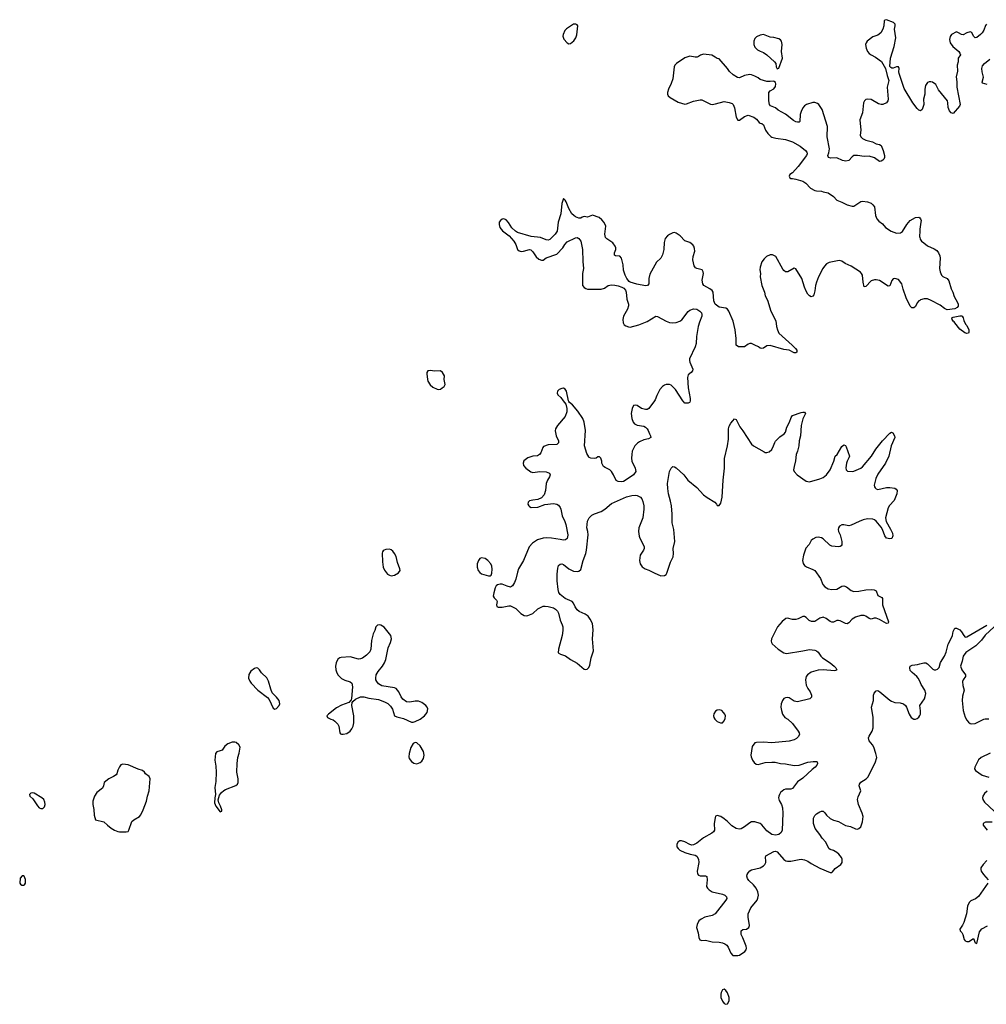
# Model space of a CAD drawing. Header units: inches. Extents: x 1835039 to 2027607, y 642849 to 774141.
# Tile 110 of 113: x 1999461 to 2010780, y 732931 to 744462. Entities that reach past the tile are written whole.
import ezdxf

# ---------------------------------------------------------------- set-up
doc = ezdxf.new("R2010")
doc.units = ezdxf.units.IN
doc.header["$MEASUREMENT"] = 0
for name, color, linetype in [('B9793', 7, 'Continuous'), ('C0703', 7, 'Continuous'), ('C0704', 7, 'Continuous'), ('C0713', 7, 'Continuous'), ('C0714', 7, 'Continuous')]:
    doc.layers.add(name, color=color, linetype=linetype)

msp = doc.modelspace()

# ---------------------------------------------------------------- linework, layer by layer
at = {"layer": 'B9793', "color": 6, "elevation": 300}
for points in [[(1999610, 735409), (1999590, 735404), (1999576, 735390), (1999581, 735370), (1999616, 735336), (1999670, 735255), (1999690, 735231), (1999710, 735225), (1999730, 735225), (1999750, 735242), (1999759, 735270), (1999757, 735297), (1999744, 735330), (1999719, 735350), (1999630, 735404)], [(1999510, 734434), (1999490, 734434), (1999467, 734410), (1999461, 734350), (1999470, 734338), (1999487, 734327), (1999510, 734326), (1999518, 734330), (1999529, 734350), (1999528, 734392), (1999515, 734430)]]:
    msp.add_lwpolyline(points, close=True, dxfattribs=at)
at = {"layer": 'C0703', "color": 6, "elevation": 300}
for points in [[(2005825, 740000), (2005858, 739958), (2005868, 739908), (2005867, 739870), (2005847, 739813), (2005759, 739710), (2005735, 739670), (2005733, 739647), (2005742, 739590), (2005770, 739530), (2005772, 739508), (2005750, 739488), (2005650, 739483), (2005596, 739464), (2005585, 739450), (2005563, 739390), (2005547, 739370), (2005524, 739356), (2005469, 739351), (2005411, 739330), (2005366, 739294), (2005356, 739270), (2005362, 739242), (2005386, 739210), (2005448, 739168), (2005470, 739160), (2005550, 739170), (2005626, 739166), (2005663, 739150), (2005671, 739131), (2005665, 739110), (2005642, 739070), (2005626, 739030), (2005620, 738950), (2005601, 738899), (2005570, 738863), (2005530, 738841), (2005470, 738836), (2005430, 738826), (2005416, 738810), (2005411, 738790), (2005421, 738770), (2005430, 738759), (2005450, 738751), (2005530, 738753), (2005610, 738783), (2005710, 738796), (2005750, 738789), (2005770, 738775), (2005790, 738750), (2005799, 738730), (2005813, 738650), (2005845, 738585), (2005858, 738550), (2005880, 738430), (2005877, 738403), (2005870, 738387), (2005853, 738370), (2005830, 738365), (2005790, 738376), (2005689, 738391), (2005630, 738394), (2005590, 738390), (2005526, 738370), (2005467, 738330), (2005427, 738290), (2005360, 738130), (2005302, 738030), (2005289, 737990), (2005270, 737910), (2005254, 737870), (2005230, 737830), (2005210, 737818), (2005170, 737828), (2005110, 737850), (2005088, 737852), (2005056, 737844), (2005041, 737830), (2005030, 737809), (2005012, 737748), (2005007, 737710), (2005018, 737690), (2005045, 737665), (2005051, 737650), (2005043, 737610), (2005050, 737590), (2005062, 737582), (2005110, 737581), (2005190, 737598), (2005210, 737598), (2005270, 737565), (2005330, 737509), (2005370, 737484), (2005390, 737481), (2005410, 737485), (2005470, 737507), (2005530, 737563), (2005590, 737593), (2005615, 737595), (2005650, 737590), (2005710, 737573), (2005737, 737557), (2005757, 737537), (2005770, 737510), (2005788, 737430), (2005815, 737375), (2005822, 737350), (2005822, 737310), (2005813, 737250), (2005769, 737090), (2005768, 737048), (2005792, 737032), (2005853, 737013), (2005910, 736969), (2005988, 736928), (2006070, 736856), (2006090, 736851), (2006105, 736855), (2006125, 736875), (2006138, 736902), (2006154, 736990), (2006181, 737070), (2006167, 737210), (2006175, 737315), (2006168, 737390), (2006143, 737443), (2006116, 737476), (2006081, 737501), (2006012, 737532), (2005990, 737550), (2005966, 737586), (2005947, 737627), (2005930, 737648), (2005850, 737684), (2005790, 737730), (2005775, 737755), (2005766, 737790), (2005756, 737890), (2005754, 737970), (2005761, 738039), (2005770, 738070), (2005790, 738086), (2005810, 738090), (2005830, 738083), (2005893, 738030), (2005945, 738005), (2005990, 737998), (2006010, 738002), (2006030, 738022), (2006058, 738130), (2006090, 738210), (2006098, 738250), (2006119, 738430), (2006115, 738470), (2006103, 738510), (2006110, 738590), (2006131, 738630), (2006160, 738660), (2006190, 738676), (2006270, 738703), (2006311, 738729), (2006390, 738795), (2006566, 738874), (2006630, 738890), (2006670, 738895), (2006691, 738890), (2006730, 738871), (2006748, 738850), (2006758, 738818), (2006769, 738770), (2006770, 738730), (2006759, 738630), (2006710, 738510), (2006709, 738470), (2006714, 738414), (2006722, 738390), (2006766, 738310), (2006772, 738290), (2006772, 738270), (2006764, 738250), (2006727, 738190), (2006719, 738130), (2006725, 738090), (2006750, 738053), (2006784, 738030), (2006830, 738015), (2006890, 737983), (2006970, 737950), (2007010, 737951), (2007030, 737963), (2007040, 737980), (2007082, 738110), (2007112, 738170), (2007118, 738210), (2007112, 738270), (2007131, 738350), (2007121, 738490), (2007103, 738570), (2007101, 738670), (2007092, 738770), (2007082, 738822), (2007058, 738910), (2007050, 738970), (2007048, 739030), (2007070, 739171), (2007090, 739211), (2007110, 739228), (2007130, 739226), (2007150, 739214), (2007236, 739130), (2007286, 739070), (2007390, 738983), (2007470, 738899), (2007510, 738868), (2007601, 738810), (2007621, 738790), (2007630, 738772), (2007650, 738771), (2007670, 738798), (2007686, 738870), (2007698, 739070), (2007714, 739210), (2007716, 739324), (2007750, 739470), (2007762, 739550), (2007760, 739670), (2007770, 739701), (2007790, 739736), (2007810, 739766), (2007830, 739786), (2007850, 739778), (2007893, 739693), (2007930, 739646), (2008032, 739490), (2008053, 739470), (2008180, 739400), (2008190, 739395), (2008210, 739394), (2008237, 739403), (2008267, 739430), (2008289, 739470), (2008302, 739510), (2008313, 739527), (2008364, 739576), (2008414, 739610), (2008427, 739633), (2008445, 739690), (2008477, 739750), (2008496, 739804), (2008510, 739826), (2008610, 739862), (2008630, 739866), (2008650, 739864), (2008661, 739850), (2008632, 739788), (2008612, 739710), (2008604, 739590), (2008589, 739530), (2008585, 739470), (2008569, 739410), (2008553, 739370), (2008546, 739294), (2008528, 739230), (2008524, 739190), (2008530, 739170), (2008566, 739130), (2008670, 739058), (2008710, 739049), (2008830, 739084), (2008870, 739102), (2008910, 739130), (2008951, 739189), (2008994, 739290), (2009010, 739350), (2009035, 739370), (2009090, 739465), (2009110, 739482), (2009130, 739475), (2009139, 739459), (2009177, 739350), (2009172, 739330), (2009150, 739292), (2009143, 739270), (2009134, 739214), (2009138, 739190), (2009153, 739173), (2009210, 739170), (2009230, 739174), (2009310, 739209), (2009330, 739226), (2009436, 739350), (2009486, 739434), (2009564, 739530), (2009650, 739621), (2009670, 739631), (2009685, 739625), (2009706, 739590), (2009708, 739570), (2009666, 739470), (2009638, 739350), (2009600, 739270), (2009510, 739138), (2009488, 739088), (2009468, 739010), (2009470, 738990), (2009478, 738978), (2009490, 738966), (2009510, 738960), (2009610, 738982), (2009650, 738983), (2009710, 738974), (2009724, 738964), (2009735, 738950), (2009732, 738910), (2009700, 738830), (2009648, 738772), (2009630, 738744), (2009601, 738630), (2009606, 738586), (2009657, 738497), (2009680, 738450), (2009684, 738416), (2009673, 738387), (2009650, 738383), (2009610, 738391), (2009590, 738416), (2009565, 738490), (2009550, 738519), (2009489, 738589), (2009470, 738605), (2009450, 738613), (2009390, 738615), (2009337, 738603), (2009290, 738586), (2009199, 738541), (2009170, 738534), (2009110, 738548), (2009090, 738547), (2009062, 738530), (2009049, 738510), (2009047, 738490), (2009050, 738470), (2009069, 738429), (2009087, 738350), (2009087, 738313), (2009079, 738301), (2009068, 738292), (2009050, 738290), (2008970, 738298), (2008948, 738308), (2008870, 738381), (2008850, 738393), (2008810, 738402), (2008783, 738397), (2008750, 738380), (2008730, 738362), (2008704, 738316), (2008668, 738272), (2008639, 738190), (2008629, 738130), (2008635, 738095), (2008651, 738070), (2008675, 738055), (2008750, 738025), (2008770, 738010), (2008839, 737919), (2008866, 737846), (2008890, 737821), (2008930, 737798), (2008970, 737788), (2009028, 737792), (2009090, 737826), (2009110, 737830), (2009141, 737821), (2009198, 737778), (2009230, 737767), (2009288, 737768), (2009370, 737785), (2009430, 737790), (2009466, 737786), (2009490, 737772), (2009510, 737717), (2009555, 737695), (2009563, 737683), (2009566, 737610), (2009634, 737410), (2009630, 737395), (2009610, 737390), (2009530, 737436), (2009490, 737452), (2009468, 737452), (2009430, 737443), (2009410, 737448), (2009370, 737475), (2009350, 737483), (2009310, 737484), (2009250, 737466), (2009210, 737443), (2009170, 737399), (2009150, 737388), (2009130, 737390), (2009070, 737423), (2009050, 737427), (2009030, 737425), (2008990, 737408), (2008970, 737407), (2008950, 737415), (2008906, 737450), (2008870, 737463), (2008830, 737454), (2008770, 737414), (2008733, 737413), (2008706, 737426), (2008670, 737460), (2008650, 737471), (2008630, 737471), (2008575, 737445), (2008550, 737438), (2008510, 737438), (2008450, 737454), (2008432, 737448), (2008390, 737415), (2008333, 737350), (2008266, 737210), (2008262, 737182), (2008263, 737170), (2008274, 737154), (2008343, 737090), (2008410, 737048), (2008439, 737039), (2008630, 737069), (2008710, 737088), (2008770, 737080), (2008790, 737070), (2008810, 737054), (2008841, 737010), (2008862, 736990), (2008950, 736930), (2008997, 736890), (2009016, 736870), (2009028, 736850), (2009019, 736841), (2009004, 736836), (2008870, 736848), (2008810, 736844), (2008730, 736820), (2008687, 736790), (2008669, 736770), (2008661, 736730), (2008670, 736670), (2008690, 736630), (2008719, 736590), (2008734, 736550), (2008732, 736528), (2008713, 736510), (2008570, 736474), (2008530, 736483), (2008470, 736521), (2008450, 736525), (2008430, 736522), (2008410, 736512), (2008393, 736490), (2008379, 736450), (2008375, 736410), (2008380, 736370), (2008395, 736330), (2008421, 736290), (2008454, 736270), (2008510, 736221), (2008578, 736130), (2008590, 736110), (2008591, 736090), (2008578, 736062), (2008557, 736043), (2008530, 736030), (2008470, 736014), (2008270, 735995), (2008170, 736002), (2008090, 735999), (2008070, 735992), (2008038, 735950), (2008022, 735850), (2008025, 735830), (2008042, 735790), (2008061, 735761), (2008085, 735745), (2008110, 735740), (2008190, 735761), (2008270, 735768), (2008306, 735766), (2008370, 735753), (2008430, 735749), (2008528, 735728), (2008590, 735732), (2008690, 735765), (2008753, 735773), (2008793, 735773), (2008799, 735770), (2008802, 735750), (2008794, 735730), (2008776, 735710), (2008739, 735681), (2008630, 735581), (2008570, 735538), (2008510, 735460), (2008490, 735451), (2008430, 735450), (2008410, 735443), (2008370, 735411), (2008357, 735390), (2008349, 735370), (2008348, 735348), (2008356, 735316), (2008380, 735270), (2008393, 735233), (2008399, 735170), (2008389, 734970), (2008377, 734943), (2008350, 734919), (2008310, 734910), (2008270, 734920), (2008210, 734962), (2008150, 735033), (2008130, 735050), (2008070, 735067), (2008030, 735067), (2008010, 735058), (2007950, 735010), (2007910, 734987), (2007884, 734984), (2007851, 734991), (2007800, 735020), (2007750, 735073), (2007710, 735105), (2007670, 735129), (2007630, 735143), (2007610, 735134), (2007605, 735115), (2007595, 735050), (2007597, 734970), (2007587, 734950), (2007566, 734934), (2007470, 734882), (2007390, 734819), (2007350, 734800), (2007330, 734796), (2007310, 734801), (2007250, 734833), (2007210, 734846), (2007190, 734844), (2007166, 734830), (2007156, 734804), (2007157, 734777), (2007170, 734756), (2007190, 734738), (2007250, 734709), (2007312, 734690), (2007370, 734679), (2007390, 734666), (2007408, 734630), (2007415, 734590), (2007396, 734490), (2007398, 734458), (2007410, 734444), (2007430, 734436), (2007490, 734436), (2007506, 734426), (2007512, 734390), (2007505, 734310), (2007514, 734290), (2007536, 734270), (2007570, 734250), (2007690, 734222), (2007718, 734210), (2007738, 734190), (2007741, 734170), (2007731, 734149), (2007603, 733990), (2007569, 733971), (2007484, 733950), (2007441, 733930), (2007412, 733908), (2007393, 733867), (2007386, 733830), (2007404, 733770), (2007413, 733713), (2007426, 733686), (2007450, 733677), (2007490, 733681), (2007570, 733662), (2007650, 733660), (2007690, 733652), (2007719, 733639), (2007742, 733622), (2007759, 733599), (2007790, 733530), (2007810, 733503), (2007870, 733502), (2007890, 733508), (2007952, 733550), (2007968, 733570), (2007972, 733590), (2007968, 733610), (2007930, 733710), (2007910, 733750), (2007908, 733790), (2007930, 733806), (2007970, 733812), (2008001, 733830), (2008006, 733854), (2007990, 733950), (2007992, 733990), (2008021, 734059), (2008095, 734150), (2008106, 734174), (2008112, 734208), (2008105, 734250), (2008086, 734290), (2008052, 734330), (2008000, 734380), (2007984, 734404), (2007977, 734430), (2007981, 734450), (2007990, 734470), (2008010, 734493), (2008030, 734504), (2008130, 734529), (2008170, 734554), (2008186, 734570), (2008197, 734590), (2008199, 734610), (2008193, 734650), (2008198, 734670), (2008290, 734722), (2008310, 734725), (2008330, 734716), (2008408, 734628), (2008433, 734613), (2008450, 734607), (2008490, 734606), (2008590, 734628), (2008610, 734629), (2008650, 734622), (2008690, 734607), (2008730, 734579), (2008830, 734526), (2008950, 734476), (2008970, 734476), (2008978, 734482), (2009010, 734523), (2009077, 734570), (2009091, 734590), (2009091, 734630), (2009083, 734650), (2009053, 734690), (2009028, 734710), (2008990, 734731), (2008950, 734745), (2008937, 734757), (2008902, 734830), (2008857, 734877), (2008830, 734920), (2008776, 734990), (2008757, 735050), (2008758, 735110), (2008770, 735141), (2008790, 735161), (2008830, 735186), (2008850, 735193), (2008870, 735193), (2008890, 735174), (2008907, 735147), (2008950, 735106), (2008990, 735086), (2009050, 735073), (2009130, 735026), (2009190, 735013), (2009250, 734985), (2009270, 734984), (2009289, 734990), (2009310, 735010), (2009331, 735069), (2009336, 735130), (2009327, 735170), (2009283, 735270), (2009274, 735310), (2009273, 735330), (2009279, 735361), (2009309, 735430), (2009291, 735490), (2009294, 735510), (2009310, 735532), (2009372, 735570), (2009392, 735590), (2009480, 735760), (2009497, 735823), (2009488, 735870), (2009461, 735941), (2009448, 735970), (2009410, 736018), (2009400, 736050), (2009407, 736070), (2009443, 736130), (2009455, 736170), (2009456, 736290), (2009436, 736410), (2009457, 736490), (2009457, 736550), (2009465, 736575), (2009490, 736602), (2009510, 736606), (2009532, 736592), (2009650, 736492), (2009670, 736480), (2009710, 736464), (2009770, 736461), (2009810, 736450), (2009832, 736432), (2009847, 736410), (2009875, 736330), (2009901, 736290), (2009930, 736271), (2009950, 736270), (2009970, 736277), (2009990, 736293), (2010000, 736312)], [(2006895, 740000), (2006830, 739910), (2006810, 739898), (2006790, 739897), (2006741, 739910), (2006690, 739943), (2006671, 739949), (2006650, 739943), (2006632, 739908), (2006621, 739850), (2006628, 739790), (2006644, 739750), (2006662, 739730), (2006690, 739715), (2006770, 739700), (2006790, 739690), (2006810, 739672), (2006822, 739650), (2006835, 739610), (2006847, 739590), (2006850, 739570), (2006825, 739555), (2006770, 739542), (2006720, 739520), (2006696, 739504), (2006665, 739470), (2006634, 739410), (2006628, 739370), (2006627, 739327), (2006630, 739290), (2006670, 739210), (2006676, 739170), (2006650, 739130), (2006550, 739064), (2006530, 739054), (2006510, 739050), (2006470, 739054), (2006445, 739065), (2006415, 739130), (2006390, 739170), (2006370, 739191), (2006317, 739217), (2006299, 739230), (2006278, 739270), (2006278, 739290), (2006267, 739327), (2006250, 739344), (2006230, 739341), (2006212, 739328), (2006190, 739322), (2006150, 739328), (2006130, 739336), (2006124, 739344), (2006103, 739383), (2006075, 739470), (2006087, 739650), (2006072, 739750), (2006056, 739790), (2005997, 739877), (2005934, 739950), (2005899, 739979), (2005892, 739990), (2005889, 740000)], [(2007311, 740000), (2007310, 739984), (2007303, 739977), (2007289, 739971), (2007250, 739973), (2007230, 739996), (2007227, 740000)], [(2010000, 736714), (2009982, 736750), (2009967, 736770), (2009910, 736816), (2009890, 736842), (2009883, 736870), (2009888, 736890), (2009910, 736901), (2009974, 736910), (2010000, 736917)]]:
    msp.add_lwpolyline(points, dxfattribs=at)
for points in [[(2003790, 738260), (2003750, 738259), (2003729, 738251), (2003719, 738241), (2003710, 738230), (2003707, 738213), (2003708, 738112), (2003718, 738050), (2003734, 738014), (2003769, 737970), (2003790, 737955), (2003810, 737949), (2003850, 737957), (2003896, 737984), (2003915, 738010), (2003914, 738030), (2003884, 738104), (2003870, 738175), (2003850, 738211), (2003830, 738238), (2003810, 738253)], [(2004870, 738160), (2004850, 738152), (2004834, 738130), (2004819, 738090), (2004819, 738050), (2004830, 738010), (2004848, 737988), (2004870, 737972), (2004950, 737948), (2004970, 737947), (2004982, 737958), (2004990, 737982), (2004994, 738026), (2004990, 738062), (2004977, 738090), (2004943, 738130), (2004913, 738153)], [(2003670, 737376), (2003650, 737373), (2003630, 737350), (2003619, 737310), (2003600, 737270), (2003582, 737190), (2003573, 737090), (2003560, 737060), (2003521, 737019), (2003475, 736985), (2003450, 736976), (2003430, 736974), (2003330, 737000), (2003226, 736994), (2003210, 736990), (2003188, 736972), (2003166, 736930), (2003160, 736890), (2003163, 736850), (2003173, 736813), (2003190, 736784), (2003230, 736746), (2003268, 736728), (2003330, 736708), (2003352, 736690), (2003360, 736650), (2003348, 736512), (2003344, 736496), (2003316, 736464), (2003230, 736435), (2003170, 736405), (2003076, 736330), (2003058, 736310), (2003066, 736290), (2003105, 736270), (2003130, 736263), (2003150, 736248), (2003185, 736210), (2003198, 736190), (2003210, 736112), (2003219, 736099), (2003230, 736093), (2003250, 736094), (2003290, 736104), (2003330, 736130), (2003350, 736158), (2003365, 736190), (2003374, 736226), (2003373, 736310), (2003352, 736430), (2003356, 736464), (2003363, 736477), (2003394, 736506), (2003450, 736530), (2003490, 736530), (2003550, 736517), (2003662, 736502), (2003734, 736474), (2003773, 736453), (2003803, 736423), (2003826, 736386), (2003851, 736310), (2003878, 736298), (2003957, 736277), (2004050, 736236), (2004070, 736235), (2004090, 736242), (2004150, 736272), (2004202, 736310), (2004233, 736350), (2004240, 736390), (2004234, 736410), (2004217, 736430), (2004170, 736467), (2004130, 736483), (2004090, 736482), (2004030, 736470), (2003990, 736474), (2003946, 736506), (2003929, 736530), (2003901, 736590), (2003868, 736628), (2003850, 736636), (2003702, 736662), (2003664, 736684), (2003643, 736710), (2003633, 736730), (2003631, 736750), (2003637, 736790), (2003659, 736830), (2003710, 736890), (2003734, 736930), (2003750, 736971), (2003776, 737104), (2003804, 737170), (2003813, 737210), (2003807, 737250), (2003792, 737270), (2003727, 737347), (2003690, 737373)], [(2002230, 736870), (2002210, 736863), (2002166, 736834), (2002145, 736795), (2002142, 736750), (2002156, 736716), (2002172, 736690), (2002248, 736610), (2002363, 736523), (2002381, 736501), (2002430, 736398), (2002450, 736386), (2002470, 736395), (2002498, 736430), (2002507, 736450), (2002501, 736490), (2002470, 736529), (2002417, 736577), (2002400, 736620), (2002376, 736716), (2002355, 736755), (2002294, 736814), (2002270, 736847), (2002250, 736866)], [(2007650, 736378), (2007630, 736375), (2007610, 736364), (2007589, 736331), (2007586, 736310), (2007591, 736290), (2007601, 736270), (2007630, 736242), (2007666, 736226), (2007690, 736228), (2007709, 736250), (2007722, 736278), (2007725, 736310), (2007718, 736330), (2007704, 736350), (2007681, 736370)], [(2001982, 736002), (2001950, 736000), (2001900, 735980), (2001865, 735955), (2001830, 735909), (2001810, 735898), (2001770, 735887), (2001752, 735868), (2001745, 735790), (2001758, 735718), (2001760, 735650), (2001758, 735542), (2001746, 735470), (2001754, 735390), (2001745, 735350), (2001744, 735290), (2001756, 735250), (2001810, 735185), (2001828, 735192), (2001829, 735210), (2001814, 735250), (2001793, 735290), (2001785, 735325), (2001800, 735380), (2001823, 735410), (2001850, 735433), (2001870, 735445), (2001990, 735492), (2002012, 735510), (2002021, 735530), (2002019, 735570), (2002003, 735650), (2002007, 735750), (2002017, 735823), (2002031, 735871), (2002041, 735941), (2002029, 735970), (2001997, 735997)], [(2004090, 735996), (2004070, 735984), (2004040, 735940), (2004020, 735870), (2004016, 735830), (2004022, 735810), (2004050, 735775), (2004076, 735756), (2004110, 735747), (2004150, 735761), (2004170, 735778), (2004190, 735810), (2004197, 735850), (2004188, 735890), (2004150, 735959), (2004110, 735995)], [(2000670, 735743), (2000646, 735734), (2000630, 735714), (2000610, 735675), (2000597, 735630), (2000590, 735619), (2000561, 735599), (2000505, 735570), (2000451, 735530), (2000443, 735490), (2000430, 735462), (2000365, 735410), (2000338, 735370), (2000318, 735310), (2000318, 735270), (2000331, 735211), (2000332, 735148), (2000350, 735092), (2000448, 735068), (2000488, 735028), (2000533, 734993), (2000570, 734971), (2000610, 734955), (2000631, 734951), (2000709, 734951), (2000730, 734956), (2000739, 734970), (2000775, 735070), (2000796, 735090), (2000864, 735130), (2000880, 735150), (2000908, 735210), (2000947, 735310), (2000956, 735370), (2000976, 735430), (2000990, 735570), (2000977, 735597), (2000934, 735630), (2000922, 735650), (2000898, 735670), (2000850, 735684), (2000730, 735734)], [(2007710, 733109), (2007690, 733102), (2007674, 733070), (2007671, 733049), (2007673, 733010), (2007689, 732969), (2007710, 732941), (2007730, 732931), (2007750, 732938), (2007769, 732971), (2007769, 733010), (2007750, 733064), (2007730, 733093)]]:
    msp.add_lwpolyline(points, close=True, dxfattribs=at)
at = {"layer": 'C0704', "color": 6, "elevation": 300}
for points in [[(2010000, 743399), (2009990, 743404), (2009970, 743423), (2009919, 743490), (2009818, 743658), (2009759, 743830), (2009755, 743850), (2009759, 743890), (2009750, 743908), (2009730, 743910), (2009690, 743895), (2009674, 743894), (2009661, 743901), (2009652, 743912), (2009658, 744010), (2009700, 744150), (2009719, 744250), (2009704, 744350), (2009713, 744390), (2009711, 744410), (2009692, 744430), (2009610, 744462), (2009590, 744455), (2009584, 744450), (2009579, 744390), (2009569, 744350), (2009545, 744310), (2009510, 744282), (2009450, 744260), (2009386, 744210), (2009372, 744190), (2009367, 744170), (2009372, 744130), (2009390, 744090), (2009408, 744068), (2009430, 744052), (2009484, 744024), (2009554, 743974), (2009601, 743890), (2009618, 743810), (2009640, 743750), (2009617, 743670), (2009631, 743530), (2009627, 743510), (2009611, 743490), (2009570, 743468), (2009550, 743467), (2009517, 743477), (2009430, 743527), (2009386, 743530), (2009370, 743526), (2009352, 743510), (2009343, 743490), (2009329, 743370), (2009299, 743290), (2009310, 743170), (2009302, 743110), (2009310, 743090), (2009330, 743072), (2009370, 743050), (2009446, 743030), (2009490, 743010), (2009530, 743002), (2009550, 742990), (2009572, 742932), (2009587, 742870), (2009587, 742850), (2009579, 742830), (2009570, 742816), (2009550, 742805), (2009530, 742803), (2009470, 742844), (2009410, 742862), (2009350, 742859), (2009270, 742872), (2009230, 742870), (2009210, 742857), (2009170, 742813), (2009134, 742806), (2009094, 742814), (2009030, 742843), (2008961, 742841), (2008933, 742850), (2008926, 742870), (2008936, 742904), (2008942, 742950), (2008917, 743090), (2008919, 743210), (2008858, 743410), (2008818, 743470), (2008802, 743482), (2008770, 743493), (2008750, 743491), (2008676, 743470), (2008650, 743452), (2008631, 743429), (2008612, 743388), (2008602, 743350), (2008598, 743270), (2008590, 743261), (2008570, 743260), (2008550, 743266), (2008521, 743281), (2008430, 743355), (2008341, 743401), (2008310, 743430), (2008254, 743454), (2008243, 743470), (2008235, 743510), (2008233, 743610), (2008250, 743630), (2008290, 743651), (2008310, 743681), (2008314, 743710), (2008310, 743728), (2008297, 743737), (2008290, 743741), (2008250, 743737), (2008210, 743740), (2008170, 743748), (2008130, 743763), (2008110, 743782), (2008070, 743800), (2008030, 743816), (2008010, 743819), (2007950, 743810), (2007890, 743783), (2007865, 743785), (2007817, 743817), (2007774, 743854), (2007750, 743892), (2007650, 744004), (2007630, 744006), (2007605, 744025), (2007565, 744045), (2007470, 744060), (2007432, 744048), (2007410, 744030), (2007396, 744024), (2007370, 744024), (2007310, 744035), (2007250, 744016), (2007152, 743950), (2007133, 743930), (2007123, 743910), (2007109, 743770), (2007090, 743713), (2007057, 743650), (2007046, 743610), (2007047, 743590), (2007056, 743570), (2007076, 743550), (2007170, 743496), (2007250, 743474), (2007270, 743476), (2007352, 743508), (2007430, 743525), (2007450, 743522), (2007550, 743472), (2007569, 743469), (2007610, 743475), (2007710, 743502), (2007770, 743494), (2007802, 743482), (2007814, 743470), (2007832, 743430), (2007850, 743322), (2007870, 743285), (2007890, 743286), (2007950, 743328), (2007990, 743342), (2008059, 743319), (2008090, 743297), (2008119, 743259), (2008131, 743251), (2008150, 743247), (2008170, 743231), (2008196, 743170), (2008220, 743130), (2008255, 743095), (2008270, 743087), (2008314, 743074), (2008430, 743060), (2008512, 743032), (2008601, 742981), (2008664, 742930), (2008679, 742910), (2008684, 742890), (2008676, 742870), (2008578, 742742), (2008511, 742669), (2008481, 742650), (2008471, 742630), (2008478, 742610), (2008490, 742603), (2008510, 742604), (2008550, 742596), (2008630, 742569), (2008666, 742546), (2008722, 742490), (2008770, 742463), (2008790, 742458), (2008850, 742454), (2008870, 742446), (2008930, 742436), (2008990, 742390), (2009029, 742349), (2009090, 742326), (2009150, 742294), (2009210, 742278), (2009230, 742279), (2009310, 742334), (2009330, 742338), (2009390, 742329), (2009430, 742313), (2009453, 742293), (2009469, 742269), (2009483, 742170), (2009498, 742130), (2009523, 742103), (2009566, 742070), (2009601, 742030), (2009665, 741985), (2009730, 741962), (2009774, 741966), (2009797, 741983), (2009850, 742065), (2009890, 742110), (2009950, 742146), (2009990, 742150), (2010000, 742143)], [(2010000, 741175), (2009990, 741169), (2009970, 741147), (2009950, 741103), (2009930, 741088), (2009908, 741088), (2009889, 741109), (2009843, 741203), (2009805, 741305), (2009792, 741370), (2009750, 741419), (2009710, 741433), (2009690, 741429), (2009673, 741407), (2009650, 741347), (2009630, 741342), (2009530, 741406), (2009490, 741415), (2009470, 741414), (2009430, 741402), (2009370, 741339), (2009350, 741334), (2009338, 741390), (2009329, 741469), (2009320, 741490), (2009306, 741506), (2009196, 741576), (2009128, 741608), (2009090, 741633), (2009057, 741643), (2008940, 741620), (2008910, 741601), (2008885, 741575), (2008866, 741550), (2008815, 741450), (2008791, 741390), (2008780, 741350), (2008772, 741288), (2008761, 741239), (2008750, 741224), (2008730, 741217), (2008710, 741228), (2008690, 741248), (2008670, 741282), (2008649, 741329), (2008619, 741430), (2008550, 741545), (2008530, 741553), (2008455, 741510), (2008430, 741508), (2008410, 741523), (2008399, 741539), (2008314, 741690), (2008275, 741710), (2008250, 741708), (2008207, 741690), (2008178, 741662), (2008150, 741625), (2008130, 741564), (2008127, 741533), (2008134, 741490), (2008132, 741450), (2008151, 741350), (2008181, 741270), (2008190, 741230), (2008216, 741176), (2008257, 741050), (2008315, 740935), (2008322, 740870), (2008333, 740830), (2008350, 740790), (2008507, 740650), (2008546, 740610), (2008562, 740590), (2008563, 740570), (2008550, 740561), (2008530, 740562), (2008470, 740590), (2008410, 740598), (2008250, 740647), (2008210, 740644), (2008170, 740616), (2008150, 740610), (2008130, 740616), (2008111, 740631), (2008069, 740649), (2008030, 740671), (2008010, 740670), (2007990, 740661), (2007950, 740632), (2007878, 740630), (2007850, 740650), (2007851, 740730), (2007841, 740830), (2007814, 740930), (2007766, 741050), (2007750, 741072), (2007730, 741084), (2007650, 741096), (2007605, 741130), (2007589, 741169), (2007580, 741270), (2007570, 741289), (2007544, 741310), (2007471, 741351), (2007459, 741370), (2007452, 741412), (2007467, 741490), (2007464, 741510), (2007451, 741531), (2007438, 741538), (2007390, 741548), (2007376, 741556), (2007360, 741580), (2007344, 741650), (2007348, 741690), (2007366, 741750), (2007364, 741784), (2007354, 741810), (2007344, 741824), (2007310, 741853), (2007250, 741873), (2007194, 741930), (2007150, 741961), (2007130, 741968), (2007110, 741966), (2007070, 741948), (2007045, 741930), (2007021, 741899), (2007007, 741853), (2007002, 741770), (2006989, 741710), (2006969, 741671), (2006917, 741623), (2006839, 741481), (2006827, 741430), (2006830, 741370), (2006812, 741348), (2006790, 741345), (2006686, 741366), (2006608, 741388), (2006596, 741396), (2006570, 741430), (2006550, 741470), (2006531, 741530), (2006528, 741590), (2006507, 741670), (2006490, 741691), (2006437, 741697), (2006425, 741705), (2006425, 741730), (2006440, 741770), (2006441, 741790), (2006433, 741810), (2006406, 741850), (2006335, 741895), (2006322, 741910), (2006312, 741950), (2006324, 742044), (2006305, 742085), (2006279, 742119), (2006245, 742145), (2006170, 742172), (2006110, 742149), (2006070, 742157), (2006049, 742151), (2006030, 742138), (2006010, 742137), (2005970, 742155), (2005948, 742168), (2005928, 742190), (2005890, 742250), (2005861, 742330), (2005850, 742349), (2005830, 742369), (2005810, 742310), (2005799, 742190), (2005768, 742090), (2005753, 741987), (2005731, 741949), (2005670, 741887), (2005650, 741880), (2005624, 741884), (2005558, 741910), (2005450, 741924), (2005290, 741971), (2005265, 741985), (2005223, 742023), (2005186, 742086), (2005158, 742118), (2005130, 742129), (2005110, 742127), (2005090, 742109), (2005077, 742090), (2005075, 742065), (2005085, 742030), (2005114, 741990), (2005192, 741932), (2005247, 741870), (2005269, 741830), (2005290, 741770), (2005310, 741755), (2005332, 741748), (2005362, 741750), (2005430, 741770), (2005445, 741765), (2005470, 741742), (2005510, 741683), (2005539, 741659), (2005570, 741645), (2005590, 741645), (2005626, 741674), (2005750, 741715), (2005823, 741790), (2005843, 741830), (2005870, 741861), (2005970, 741906), (2005990, 741911), (2006010, 741901), (2006030, 741870), (2006050, 741770), (2006055, 741630), (2006064, 741550), (2006053, 741490), (2006053, 741350), (2006070, 741326), (2006090, 741313), (2006110, 741308), (2006270, 741307), (2006310, 741318), (2006351, 741349), (2006390, 741355), (2006430, 741354), (2006470, 741346), (2006511, 741331), (2006536, 741316), (2006555, 741295), (2006563, 741270), (2006572, 741190), (2006589, 741130), (2006590, 741110), (2006579, 741070), (2006533, 740990), (2006523, 740950), (2006529, 740910), (2006541, 740890), (2006558, 740878), (2006590, 740865), (2006610, 740863), (2006710, 740887), (2006810, 740927), (2006910, 740989), (2006930, 740987), (2007030, 740930), (2007070, 740915), (2007111, 740911), (2007150, 740915), (2007190, 740930), (2007213, 740947), (2007290, 741043), (2007310, 741062), (2007350, 741075), (2007390, 741070), (2007427, 741050), (2007444, 741030), (2007449, 741010), (2007447, 740990), (2007420, 740920), (2007407, 740870), (2007386, 740750), (2007381, 740670), (2007372, 740630), (2007305, 740490), (2007304, 740470), (2007310, 740450), (2007344, 740370), (2007340, 740350), (2007323, 740330), (2007290, 740304), (2007279, 740270), (2007290, 740150), (2007313, 740027), (2007311, 740000)], [(2010000, 741990), (2009999, 741919), (2010000, 741914)], [(2007227, 740000), (2007141, 740130), (2007110, 740164), (2007090, 740181), (2007070, 740190), (2007030, 740191), (2007010, 740182), (2006990, 740166), (2006956, 740130), (2006920, 740060), (2006902, 740010), (2006895, 740000)], [(2005889, 740000), (2005863, 740110), (2005850, 740136), (2005830, 740146), (2005810, 740144), (2005779, 740130), (2005758, 740110), (2005753, 740090), (2005763, 740070), (2005797, 740037), (2005825, 740000)]]:
    msp.add_lwpolyline(points, dxfattribs=at)
for points in [[(2005975, 744410), (2005945, 744410), (2005864, 744356), (2005846, 744334), (2005825, 744290), (2005822, 744270), (2005833, 744233), (2005872, 744192), (2005890, 744181), (2005910, 744182), (2005950, 744213), (2005973, 744250), (2005986, 744286), (2005998, 744390), (2005990, 744401)], [(2008170, 744287), (2008130, 744279), (2008090, 744262), (2008070, 744241), (2008058, 744210), (2008058, 744170), (2008070, 744141), (2008101, 744110), (2008130, 744092), (2008170, 744076), (2008210, 744050), (2008301, 743970), (2008315, 743950), (2008319, 743910), (2008330, 743888), (2008350, 743896), (2008392, 744010), (2008383, 744090), (2008390, 744170), (2008381, 744210), (2008368, 744228), (2008350, 744238), (2008290, 744254), (2008250, 744259)], [(2004267, 740353), (2004241, 740350), (2004228, 740332), (2004227, 740313), (2004235, 740250), (2004240, 740230), (2004267, 740187), (2004300, 740160), (2004350, 740135), (2004370, 740132), (2004390, 740136), (2004410, 740149), (2004433, 740167), (2004445, 740190), (2004433, 740250), (2004437, 740290), (2004412, 740332), (2004388, 740348), (2004324, 740344)]]:
    msp.add_lwpolyline(points, close=True, dxfattribs=at)
at = {"layer": 'C0713', "color": 6, "elevation": 300}
for points in [[(2010000, 736917), (2010050, 736932), (2010070, 736929), (2010090, 736917), (2010155, 736855), (2010170, 736848), (2010190, 736848), (2010210, 736855), (2010226, 736874), (2010245, 736935), (2010290, 737009), (2010310, 737054), (2010335, 737150), (2010377, 737230), (2010384, 737250), (2010390, 737296), (2010410, 737336), (2010430, 737337), (2010470, 737318), (2010490, 737294), (2010515, 737250), (2010532, 737232), (2010550, 737234), (2010786, 737370)], [(2010873, 737350), (2010766, 737254), (2010724, 737196), (2010659, 737130), (2010539, 737050), (2010507, 737010), (2010497, 736950), (2010479, 736890), (2010492, 736850), (2010537, 736790), (2010537, 736770), (2010509, 736730), (2010503, 736710), (2010506, 736666), (2010519, 736610), (2010502, 736538), (2010497, 736490), (2010507, 736370), (2010532, 736292), (2010550, 736259), (2010570, 736236), (2010590, 736220), (2010610, 736216), (2010650, 736221), (2010750, 736269), (2010767, 736273), (2010810, 736276)], [(2010000, 736312), (2010010, 736330), (2010010, 736366), (2010001, 736430), (2010056, 736510), (2010065, 736535), (2010070, 736570), (2010059, 736610), (2010018, 736678), (2010000, 736714)], [(2010826, 735874), (2010719, 735821), (2010687, 735793), (2010645, 735710), (2010643, 735690), (2010655, 735670), (2010730, 735616), (2010810, 735593)], [(2010790, 735428), (2010759, 735401), (2010738, 735370), (2010734, 735350), (2010738, 735330), (2010760, 735300), (2010870, 735193)], [(2010850, 735066), (2010770, 735063), (2010745, 735050), (2010745, 735030), (2010789, 734970)], [(2010786, 734614), (2010742, 734570), (2010714, 734530), (2010714, 734510), (2010721, 734490), (2010748, 734450), (2010801, 734390)], [(2010799, 734350), (2010688, 734192), (2010653, 734167), (2010598, 734142), (2010578, 734122), (2010558, 734082), (2010546, 733990), (2010517, 733890), (2010502, 733858), (2010471, 733810), (2010475, 733790), (2010492, 733772), (2010504, 733750), (2010521, 733690), (2010534, 733674), (2010550, 733665), (2010575, 733665), (2010630, 733701), (2010650, 733652), (2010670, 733645), (2010700, 733780), (2010726, 733814), (2010792, 733850)]]:
    msp.add_lwpolyline(points, dxfattribs=at)
at = {"layer": 'C0714', "color": 6, "elevation": 300}
for points in [[(2010784, 744410), (2010770, 744394), (2010750, 744341), (2010730, 744310), (2010710, 744287), (2010670, 744254), (2010649, 744250), (2010630, 744269), (2010612, 744312), (2010590, 744321), (2010550, 744309), (2010510, 744284), (2010490, 744289), (2010455, 744310), (2010430, 744319), (2010373, 744287), (2010356, 744264), (2010348, 744230), (2010358, 744190), (2010389, 744149), (2010457, 744090), (2010471, 744070), (2010477, 744050), (2010451, 744010), (2010451, 743970), (2010439, 743930), (2010441, 743859), (2010426, 743794), (2010433, 743733), (2010433, 743670), (2010474, 743470), (2010467, 743450), (2010390, 743364), (2010370, 743370), (2010350, 743394), (2010333, 743433), (2010330, 743490), (2010324, 743510), (2010222, 743642), (2010190, 743704), (2010150, 743730), (2010130, 743736), (2010110, 743735), (2010090, 743727), (2010069, 743691), (2010061, 743650), (2010060, 743590), (2010046, 743530), (2010048, 743470), (2010030, 743409), (2010010, 743393), (2010000, 743399)], [(2010790, 743703), (2010737, 743717), (2010730, 743730), (2010746, 743790), (2010730, 743850), (2010728, 743890), (2010737, 743923), (2010759, 743950), (2010821, 743999)], [(2010000, 742143), (2010002, 742142), (2010011, 742131), (2010018, 742110), (2010012, 742090), (2010000, 742010), (2010000, 741990)], [(2010000, 741914), (2010006, 741890), (2010021, 741870), (2010050, 741850), (2010090, 741812), (2010170, 741779), (2010199, 741759), (2010220, 741730), (2010236, 741696), (2010241, 741670), (2010232, 741550), (2010239, 741510), (2010257, 741470), (2010270, 741453), (2010321, 741430), (2010343, 741403), (2010367, 741310), (2010389, 741270), (2010402, 741222), (2010443, 741150), (2010450, 741130), (2010452, 741108), (2010439, 741090), (2010410, 741077), (2010323, 741063), (2010290, 741079), (2010238, 741118), (2010135, 741175), (2010090, 741191), (2010053, 741193), (2010010, 741181), (2010000, 741175)]]:
    msp.add_lwpolyline(points, dxfattribs=at)
msp.add_lwpolyline([(2010550, 740787), (2010530, 740793), (2010470, 740838), (2010410, 740910), (2010404, 740924), (2010390, 740933), (2010379, 740950), (2010375, 740970), (2010390, 740977), (2010470, 740994), (2010490, 740995), (2010498, 740990), (2010510, 740971), (2010518, 740938), (2010536, 740896), (2010550, 740879), (2010575, 740830), (2010576, 740804), (2010570, 740789)], close=True, dxfattribs=at)

doc.saveas('drawing.dxf')
